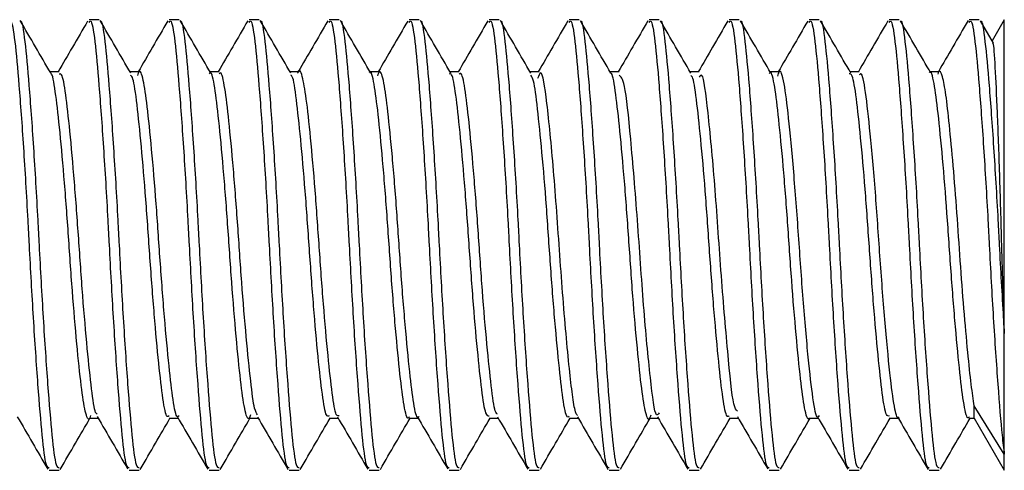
# Model space of a CAD drawing. Header units: inches. Extents: x 0.2 to 10.8, y 0.2 to 8.2.
# Tile 32 of 58: x 4.5727 to 4.6012, y 6.7511 to 6.7642. Entities that reach past the tile are written whole.
import ezdxf

# ---------------------------------------------------------------- set-up
doc = ezdxf.new("R2010")
doc.units = ezdxf.units.IN
doc.header["$MEASUREMENT"] = 0

msp = doc.modelspace()

# ---------------------------------------------------------------- linework, layer by layer
for p, q in [((4.574986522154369, 6.764170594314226), (4.574697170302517, 6.764170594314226)), ((4.577301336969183, 6.764170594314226), (4.577011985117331, 6.764170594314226)), ((4.579616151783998, 6.764170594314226), (4.579326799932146, 6.764170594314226)), ((4.581930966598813, 6.764170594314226), (4.581641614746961, 6.764170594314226)), ((4.584245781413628, 6.764170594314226), (4.583956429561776, 6.764170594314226)), ((4.586560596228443, 6.764170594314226), (4.586271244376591, 6.764170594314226)), ((4.588875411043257, 6.764170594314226), (4.588586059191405, 6.764170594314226)), ((4.591190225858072, 6.764170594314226), (4.59090087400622, 6.764170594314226)), ((4.593505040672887, 6.764170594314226), (4.593215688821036, 6.764170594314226)), ((4.595819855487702, 6.764170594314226), (4.59553050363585, 6.764170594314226)), ((4.598134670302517, 6.764170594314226), (4.597845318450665, 6.764170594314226)), ((4.600449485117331, 6.764170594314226), (4.60016013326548, 6.764170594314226)), ((4.60117458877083, 6.764170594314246), (4.600822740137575, 6.763561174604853)), ((4.601174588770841, 6.75510378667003), (4.601174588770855, 6.764170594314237)), ((4.600864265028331, 6.763489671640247), (4.600487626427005, 6.76413821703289)), ((4.573829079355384, 6.762667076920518), (4.573564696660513, 6.762667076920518)), ((4.576143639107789, 6.76266707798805), (4.575879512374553, 6.76266707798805)), ((4.578458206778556, 6.762667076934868), (4.578194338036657, 6.762667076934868)), ((4.580773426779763, 6.762667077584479), (4.580509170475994, 6.762667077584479)), ((4.583088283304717, 6.762667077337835), (4.582824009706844, 6.762667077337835)), ((4.585402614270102, 6.762667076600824), (4.585138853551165, 6.762667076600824)), ((4.587717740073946, 6.762667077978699), (4.58745369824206, 6.762667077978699)), ((4.590032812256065, 6.762667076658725), (4.589768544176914, 6.762667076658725)), ((4.592347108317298, 6.762667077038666), (4.592083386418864, 6.762667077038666)), ((4.594662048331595, 6.762667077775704), (4.594398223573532, 6.762667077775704)), ((4.596977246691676, 6.762667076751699), (4.596713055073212, 6.762667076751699)), ((4.599291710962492, 6.762667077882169), (4.599027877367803, 6.762667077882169)), ((4.601174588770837, 6.751611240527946), (4.601174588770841, 6.75510378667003)), ((4.600306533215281, 6.752653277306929), (4.600306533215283, 6.753008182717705)), ((4.601174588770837, 6.751611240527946), (4.600306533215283, 6.753008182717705)), ((4.574697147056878, 6.752653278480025), (4.574960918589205, 6.752653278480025)), ((4.577011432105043, 6.752653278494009), (4.577275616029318, 6.752653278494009)), ((4.579326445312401, 6.752653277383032), (4.579590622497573, 6.752653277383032)), ((4.581641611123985, 6.752653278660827), (4.58190524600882, 6.752653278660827)), ((4.583955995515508, 6.752653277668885), (4.584220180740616, 6.752653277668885)), ((4.586270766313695, 6.752653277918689), (4.5865348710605, 6.752653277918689)), ((4.588585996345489, 6.752653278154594), (4.588849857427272, 6.752653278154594)), ((4.590900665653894, 6.752653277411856), (4.591164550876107, 6.752653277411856)), ((4.59321513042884, 6.752653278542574), (4.593479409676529, 6.752653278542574)), ((4.595530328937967, 6.752653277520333), (4.595794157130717, 6.752653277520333)), ((4.597845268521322, 6.752653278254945), (4.598109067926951, 6.752653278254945)), ((4.600159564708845, 6.752653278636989), (4.600306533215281, 6.752653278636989)), ((4.600306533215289, 6.752653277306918), (4.60117458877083, 6.751149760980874)), ((4.601174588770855, 6.751149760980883), (4.601174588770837, 6.751611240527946)), ((4.573539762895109, 6.751149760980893), (4.573829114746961, 6.751149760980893)), ((4.575854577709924, 6.751149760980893), (4.576143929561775, 6.751149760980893)), ((4.578169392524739, 6.751149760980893), (4.578458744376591, 6.751149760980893)), ((4.580484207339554, 6.751149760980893), (4.580773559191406, 6.751149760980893)), ((4.582799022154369, 6.751149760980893), (4.58308837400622, 6.751149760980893)), ((4.585113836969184, 6.751149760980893), (4.585403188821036, 6.751149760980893)), ((4.587428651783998, 6.751149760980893), (4.58771800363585, 6.751149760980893)), ((4.589743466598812, 6.751149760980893), (4.590032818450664, 6.751149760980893)), ((4.592058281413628, 6.751149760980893), (4.592347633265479, 6.751149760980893)), ((4.594373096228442, 6.751149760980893), (4.594662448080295, 6.751149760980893)), ((4.596687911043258, 6.751149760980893), (4.596977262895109, 6.751149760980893)), ((4.599002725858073, 6.751149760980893), (4.599292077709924, 6.751149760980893))]:
    msp.add_line(p, q)
for points, knots in [([(4.572382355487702, 6.764089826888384), (4.572396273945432, 6.764112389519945), (4.5724534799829, 6.764205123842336), (4.572550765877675, 6.763611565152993), (4.572664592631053, 6.762363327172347), (4.572797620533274, 6.760534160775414), (4.57289769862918, 6.758868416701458), (4.572985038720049, 6.757190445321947), (4.573077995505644, 6.755502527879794), (4.573210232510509, 6.753555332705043), (4.573333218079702, 6.752079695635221), (4.57343636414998, 6.751233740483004), (4.573510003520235, 6.751231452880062), (4.573539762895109, 6.751230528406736)], [0, 0, 0, 0, 0.0345864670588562, 0.1421533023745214, 0.2496808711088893, 0.3571864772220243, 0.4647501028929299, 0.4999804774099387, 0.604498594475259, 0.7119959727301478, 0.8195647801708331, 0.9270819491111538, 1, 1, 1, 1]), ([(4.573585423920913, 6.76263144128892), (4.573438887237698, 6.762883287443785), (4.573145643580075, 6.763387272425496), (4.572852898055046, 6.763891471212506), (4.572706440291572, 6.764143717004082)], [0, 0, 0, 0, 0.4997096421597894, 1, 1, 1, 1]), ([(4.572706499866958, 6.764125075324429), (4.572708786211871, 6.76412768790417), (4.572754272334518, 6.764179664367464), (4.572840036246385, 6.763592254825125), (4.572953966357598, 6.762368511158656), (4.57308696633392, 6.760532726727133), (4.573187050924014, 6.758868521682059), (4.573274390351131, 6.757190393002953), (4.5733673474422, 6.755502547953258), (4.573499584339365, 6.753555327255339), (4.573622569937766, 6.752079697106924), (4.573725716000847, 6.751233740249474), (4.573799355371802, 6.75123145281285), (4.573829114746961, 6.751230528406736)], [0, 0, 0, 0, 0.005862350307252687, 0.1166296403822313, 0.2273564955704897, 0.3380607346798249, 0.4488247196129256, 0.4851033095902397, 0.5927311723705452, 0.7034269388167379, 0.8141962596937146, 0.9249124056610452, 1, 1, 1, 1]), ([(4.574654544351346, 6.764131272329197), (4.574508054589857, 6.763878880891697), (4.574224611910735, 6.763390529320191), (4.57394066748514, 6.762902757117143), (4.573803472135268, 6.762667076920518)], [0, 0, 0, 0, 0.5168232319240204, 1, 1, 1, 1]), ([(4.574697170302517, 6.764089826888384), (4.574711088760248, 6.764112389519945), (4.574768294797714, 6.764205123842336), (4.57486558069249, 6.763611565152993), (4.574979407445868, 6.762363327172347), (4.575112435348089, 6.760534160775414), (4.575212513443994, 6.758868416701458), (4.575299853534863, 6.757190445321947), (4.575392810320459, 6.755502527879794), (4.575525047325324, 6.753555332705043), (4.575648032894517, 6.752079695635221), (4.575751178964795, 6.751233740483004), (4.575824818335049, 6.751231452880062), (4.575854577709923, 6.751230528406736)], [0, 0, 0, 0, 0.03458646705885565, 0.1421533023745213, 0.2496808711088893, 0.3571864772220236, 0.46475010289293, 0.4999804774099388, 0.6044985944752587, 0.7119959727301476, 0.8195647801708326, 0.9270819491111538, 1, 1, 1, 1]), ([(4.575900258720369, 6.762631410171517), (4.575753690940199, 6.762883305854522), (4.575460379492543, 6.763387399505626), (4.575167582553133, 6.763891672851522), (4.575021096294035, 6.764143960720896)], [0, 0, 0, 0, 0.4997001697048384, 1, 1, 1, 1]), ([(4.575021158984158, 6.764124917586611), (4.575023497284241, 6.764127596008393), (4.575069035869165, 6.764179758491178), (4.575154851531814, 6.763592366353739), (4.575268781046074, 6.762368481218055), (4.575401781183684, 6.760532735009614), (4.575501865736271, 6.758868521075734), (4.575589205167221, 6.757190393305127), (4.575682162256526, 6.755502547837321), (4.575814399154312, 6.753555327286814), (4.575937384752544, 6.752079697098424), (4.576040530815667, 6.751233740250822), (4.576114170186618, 6.751231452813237), (4.576143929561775, 6.751230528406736)], [0, 0, 0, 0, 0.005994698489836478, 0.1167472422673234, 0.2274593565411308, 0.3381488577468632, 0.4488980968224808, 0.4851718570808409, 0.5927853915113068, 0.7034664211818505, 0.8142209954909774, 0.9249224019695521, 1, 1, 1, 1]), ([(4.576971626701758, 6.764135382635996), (4.576824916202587, 6.763882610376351), (4.576540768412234, 6.763393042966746), (4.57625598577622, 6.762903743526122), (4.576118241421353, 6.76266707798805)], [0, 0, 0, 0, 0.5163175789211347, 1, 1, 1, 1]), ([(4.577011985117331, 6.764089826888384), (4.577025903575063, 6.764112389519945), (4.57708310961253, 6.764205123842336), (4.577180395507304, 6.763611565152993), (4.577294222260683, 6.762363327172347), (4.577427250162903, 6.760534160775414), (4.577527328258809, 6.758868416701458), (4.577614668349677, 6.757190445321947), (4.577707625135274, 6.755502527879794), (4.577839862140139, 6.753555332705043), (4.577962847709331, 6.752079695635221), (4.57806599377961, 6.751233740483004), (4.578139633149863, 6.751231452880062), (4.578169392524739, 6.751230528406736)], [0, 0, 0, 0, 0.03458646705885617, 0.1421533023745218, 0.2496808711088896, 0.3571864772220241, 0.4647501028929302, 0.499980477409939, 0.6044985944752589, 0.711995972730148, 0.8195647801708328, 0.927081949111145, 1, 1, 1, 1]), ([(4.578215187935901, 6.762631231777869), (4.578068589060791, 6.762883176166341), (4.577775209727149, 6.763387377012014), (4.577482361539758, 6.763891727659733), (4.577335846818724, 6.764144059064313)], [0, 0, 0, 0, 0.4996905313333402, 1, 1, 1, 1]), ([(4.577335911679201, 6.764124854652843), (4.577338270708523, 6.764127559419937), (4.577383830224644, 6.764179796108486), (4.577469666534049, 6.763592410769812), (4.577583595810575, 6.762368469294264), (4.577716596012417, 6.760532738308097), (4.577816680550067, 6.758868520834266), (4.577904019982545, 6.757190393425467), (4.577996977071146, 6.75550254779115), (4.578129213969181, 6.75355532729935), (4.578252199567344, 6.75207969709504), (4.578355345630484, 6.751233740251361), (4.578428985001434, 6.751231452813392), (4.578458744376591, 6.751230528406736)], [0, 0, 0, 0, 0.0060474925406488, 0.116794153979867, 0.2275003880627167, 0.338184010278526, 0.4489273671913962, 0.4851992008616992, 0.592807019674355, 0.7034821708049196, 0.8142308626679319, 0.9249263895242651, 1, 1, 1, 1]), ([(4.579291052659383, 6.764143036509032), (4.579144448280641, 6.763890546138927), (4.57885875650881, 6.763398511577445), (4.57857249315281, 6.762906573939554), (4.578433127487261, 6.762667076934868)], [0, 0, 0, 0, 0.5131557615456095, 1, 1, 1, 1]), ([(4.579326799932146, 6.764089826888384), (4.579340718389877, 6.764112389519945), (4.579397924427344, 6.764205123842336), (4.579495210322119, 6.763611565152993), (4.579609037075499, 6.762363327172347), (4.579742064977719, 6.760534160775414), (4.579842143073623, 6.758868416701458), (4.579929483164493, 6.757190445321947), (4.580022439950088, 6.755502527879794), (4.580154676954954, 6.753555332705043), (4.580277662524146, 6.752079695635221), (4.580380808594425, 6.751233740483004), (4.580454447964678, 6.751231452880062), (4.580484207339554, 6.751230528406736)], [0, 0, 0, 0, 0.03458646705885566, 0.1421533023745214, 0.2496808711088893, 0.3571864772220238, 0.46475010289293, 0.4999804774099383, 0.6044985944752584, 0.7119959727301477, 0.8195647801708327, 0.9270819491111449, 1, 1, 1, 1]), ([(4.58053020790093, 6.762630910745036), (4.580383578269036, 6.762882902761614), (4.580090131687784, 6.763387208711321), (4.579797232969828, 6.763891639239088), (4.57965069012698, 6.764144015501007)], [0, 0, 0, 0, 0.4996808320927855, 1, 1, 1, 1]), ([(4.579650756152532, 6.764124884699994), (4.579653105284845, 6.764127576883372), (4.57969865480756, 6.764179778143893), (4.579784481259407, 6.763592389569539), (4.579898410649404, 6.762368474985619), (4.58003141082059, 6.760532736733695), (4.580131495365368, 6.758868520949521), (4.580218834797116, 6.757190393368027), (4.580311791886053, 6.755502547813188), (4.58044402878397, 6.753555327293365), (4.580567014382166, 6.752079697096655), (4.580670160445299, 6.751233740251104), (4.580743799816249, 6.751231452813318), (4.580773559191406, 6.751230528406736)], [0, 0, 0, 0, 0.006022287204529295, 0.1167717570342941, 0.2274807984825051, 0.338167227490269, 0.4489133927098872, 0.4851861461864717, 0.5927966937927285, 0.7034746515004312, 0.8142261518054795, 0.9249244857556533, 0.9999999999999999, 0.9999999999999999, 0.9999999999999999, 0.9999999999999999]), ([(4.581604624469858, 6.764141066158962), (4.581458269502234, 6.76388896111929), (4.581172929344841, 6.763397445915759), (4.580887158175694, 6.762906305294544), (4.580747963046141, 6.762667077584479)], [0, 0, 0, 0, 0.512914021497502, 1, 1, 1, 1]), ([(4.581641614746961, 6.764089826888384), (4.581655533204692, 6.764112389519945), (4.581712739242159, 6.764205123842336), (4.581810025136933, 6.763611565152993), (4.581923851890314, 6.762363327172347), (4.582056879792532, 6.760534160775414), (4.58215695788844, 6.758868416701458), (4.582244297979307, 6.757190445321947), (4.582337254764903, 6.755502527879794), (4.582469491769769, 6.753555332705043), (4.582592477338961, 6.752079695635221), (4.582695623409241, 6.751233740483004), (4.582769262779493, 6.751231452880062), (4.582799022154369, 6.751230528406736)], [0, 0, 0, 0, 0.03458646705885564, 0.1421533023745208, 0.249680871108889, 0.3571864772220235, 0.4647501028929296, 0.4999804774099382, 0.6044985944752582, 0.7119959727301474, 0.8195647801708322, 0.9270819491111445, 1, 1, 1, 1]), ([(4.582845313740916, 6.762630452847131), (4.582698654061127, 6.762882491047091), (4.582405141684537, 6.763386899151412), (4.582112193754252, 6.763891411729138), (4.581965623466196, 6.764143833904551)], [0, 0, 0, 0, 0.4996711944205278, 1, 1, 1, 1]), ([(4.581965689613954, 6.764125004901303), (4.581967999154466, 6.764127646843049), (4.582013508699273, 6.764179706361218), (4.582099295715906, 6.76359230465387), (4.582213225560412, 6.762368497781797), (4.582346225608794, 6.760532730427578), (4.582446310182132, 6.758868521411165), (4.58253364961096, 6.757190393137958), (4.582626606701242, 6.755502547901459), (4.582758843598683, 6.753555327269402), (4.582881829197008, 6.752079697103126), (4.582984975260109, 6.751233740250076), (4.583058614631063, 6.751231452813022), (4.58308837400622, 6.751230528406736)], [0, 0, 0, 0, 0.00592144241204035, 0.1166821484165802, 0.2274024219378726, 0.3381000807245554, 0.4488574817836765, 0.4851339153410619, 0.5927553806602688, 0.7034445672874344, 0.8142073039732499, 0.924916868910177, 1, 1, 1, 1]), ([(4.583914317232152, 6.76413222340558), (4.58376789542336, 6.763879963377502), (4.583484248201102, 6.763391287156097), (4.583200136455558, 6.762903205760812), (4.583062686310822, 6.762667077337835)], [0, 0, 0, 0, 0.5162109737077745, 1, 1, 1, 1]), ([(4.583956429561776, 6.764089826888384), (4.583970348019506, 6.764112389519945), (4.584027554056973, 6.764205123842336), (4.584124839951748, 6.763611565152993), (4.584238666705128, 6.762363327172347), (4.584371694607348, 6.760534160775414), (4.584471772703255, 6.758868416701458), (4.584559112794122, 6.757190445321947), (4.58465206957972, 6.755502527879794), (4.584784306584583, 6.753555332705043), (4.584907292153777, 6.752079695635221), (4.585010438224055, 6.751233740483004), (4.585084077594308, 6.751231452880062), (4.585113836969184, 6.751230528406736)], [0, 0, 0, 0, 0.03458646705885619, 0.1421533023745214, 0.2496808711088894, 0.3571864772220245, 0.4647501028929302, 0.499980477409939, 0.604498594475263, 0.711995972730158, 0.8195647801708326, 0.9270819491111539, 1, 1, 1, 1]), ([(4.585160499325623, 6.762629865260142), (4.585013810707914, 6.76288194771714), (4.584720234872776, 6.763386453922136), (4.584427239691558, 6.76389105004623), (4.58428064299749, 6.764143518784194)], [0, 0, 0, 0, 0.499661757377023, 1, 1, 1, 1]), ([(4.584280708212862, 6.76412521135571), (4.58428294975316, 6.764127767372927), (4.584328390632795, 6.764179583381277), (4.584414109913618, 6.763592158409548), (4.584528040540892, 6.762368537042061), (4.584661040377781, 6.760532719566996), (4.584761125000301, 6.758868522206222), (4.584848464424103, 6.757190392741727), (4.584941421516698, 6.755502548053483), (4.585073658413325, 6.753555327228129), (4.58519664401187, 6.752079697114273), (4.585299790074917, 6.751233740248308), (4.585373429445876, 6.751231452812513), (4.585403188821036, 6.751230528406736)], [0, 0, 0, 0, 0.005748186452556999, 0.1165281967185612, 0.2272677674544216, 0.3379847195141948, 0.4487614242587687, 0.4850441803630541, 0.5926844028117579, 0.7033928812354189, 0.8141749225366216, 0.9249037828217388, 1, 1, 1, 1]), ([(4.586229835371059, 6.764133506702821), (4.586083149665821, 6.763880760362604), (4.585799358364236, 6.763391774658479), (4.585514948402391, 6.762903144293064), (4.585377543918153, 6.762667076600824)], [0, 0, 0, 0, 0.5168787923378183, 1, 1, 1, 1]), ([(4.586271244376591, 6.764089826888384), (4.586285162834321, 6.764112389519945), (4.586342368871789, 6.764205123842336), (4.586439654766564, 6.763611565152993), (4.586553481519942, 6.762363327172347), (4.586686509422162, 6.760534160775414), (4.586786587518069, 6.758868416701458), (4.586873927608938, 6.757190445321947), (4.586966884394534, 6.755502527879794), (4.587099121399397, 6.753555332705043), (4.587222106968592, 6.752079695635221), (4.58732525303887, 6.751233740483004), (4.587398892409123, 6.751231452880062), (4.587428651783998, 6.751230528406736)], [0, 0, 0, 0, 0.03458646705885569, 0.142153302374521, 0.2496808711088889, 0.3571864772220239, 0.4647501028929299, 0.4999804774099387, 0.6044985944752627, 0.7119959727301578, 0.8195647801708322, 0.9270819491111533, 0.9999999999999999, 0.9999999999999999, 0.9999999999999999, 0.9999999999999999]), ([(4.587475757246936, 6.762629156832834), (4.587329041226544, 6.762881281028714), (4.587035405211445, 6.763385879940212), (4.586742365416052, 6.76389056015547), (4.58659574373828, 6.764143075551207)], [0, 0, 0, 0, 0.4996526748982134, 1, 1, 1, 1]), ([(4.586595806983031, 6.764125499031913), (4.586597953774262, 6.76412793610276), (4.586643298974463, 6.764179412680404), (4.586728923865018, 6.763591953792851), (4.586842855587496, 6.762368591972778), (4.586975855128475, 6.76053270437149), (4.58707593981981, 6.75886852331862), (4.587163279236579, 6.757190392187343), (4.587256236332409, 6.755502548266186), (4.587388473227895, 6.753555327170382), (4.58751145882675, 6.752079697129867), (4.587614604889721, 6.751233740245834), (4.587688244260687, 6.751231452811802), (4.58771800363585, 6.751230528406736)], [0, 0, 0, 0, 0.005506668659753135, 0.1163135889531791, 0.2270800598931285, 0.3378239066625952, 0.4486275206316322, 0.4849190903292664, 0.5925854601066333, 0.7033208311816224, 0.8141297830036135, 0.9248855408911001, 1, 1, 1, 1]), ([(4.588549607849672, 6.764141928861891), (4.588402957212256, 6.763889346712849), (4.588117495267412, 6.76339768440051), (4.587831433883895, 6.762906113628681), (4.587692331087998, 6.762667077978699)], [0, 0, 0, 0, 0.5137309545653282, 1, 1, 1, 1]), ([(4.588586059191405, 6.764089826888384), (4.588599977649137, 6.764112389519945), (4.588657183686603, 6.764205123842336), (4.58875446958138, 6.763611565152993), (4.588868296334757, 6.762363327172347), (4.589001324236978, 6.760534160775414), (4.589101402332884, 6.758868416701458), (4.589188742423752, 6.757190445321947), (4.589281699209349, 6.755502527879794), (4.589413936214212, 6.753555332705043), (4.589536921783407, 6.752079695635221), (4.589640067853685, 6.751233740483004), (4.589713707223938, 6.751231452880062), (4.589743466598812, 6.751230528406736)], [0, 0, 0, 0, 0.03458646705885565, 0.1421533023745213, 0.2496808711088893, 0.3571864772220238, 0.46475010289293, 0.4999804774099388, 0.6044985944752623, 0.7119959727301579, 0.8195647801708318, 0.9270819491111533, 1, 1, 1, 1]), ([(4.589791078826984, 6.76262833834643), (4.589644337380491, 6.762880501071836), (4.589350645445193, 6.76338518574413), (4.58905756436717, 6.763889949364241), (4.588910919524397, 6.764142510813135)], [0, 0, 0, 0, 0.4996441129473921, 1, 1, 1, 1]), ([(4.588910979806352, 6.764125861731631), (4.588913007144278, 6.764128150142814), (4.588958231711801, 6.764179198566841), (4.589043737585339, 6.763591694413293), (4.589157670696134, 6.762368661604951), (4.58929066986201, 6.760532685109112), (4.589390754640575, 6.758868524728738), (4.589478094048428, 6.757190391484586), (4.589571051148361, 6.755502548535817), (4.589703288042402, 6.753555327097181), (4.589826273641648, 6.752079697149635), (4.589929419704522, 6.751233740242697), (4.590003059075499, 6.751231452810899), (4.590032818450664, 6.751230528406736)], [0, 0, 0, 0, 0.005201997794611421, 0.1160428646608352, 0.2268432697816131, 0.3376210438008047, 0.4484586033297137, 0.4847612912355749, 0.5924606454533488, 0.7032299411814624, 0.8140728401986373, 0.9248625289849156, 1, 1, 1, 1]), ([(4.590864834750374, 6.764142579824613), (4.59071842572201, 6.763890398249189), (4.59043279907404, 6.763398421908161), (4.590146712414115, 6.762906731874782), (4.590007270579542, 6.762667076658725)], [0, 0, 0, 0, 0.5125888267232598, 1, 1, 1, 1]), ([(4.59090087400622, 6.764089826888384), (4.590914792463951, 6.764112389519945), (4.590971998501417, 6.764205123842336), (4.591069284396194, 6.763611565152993), (4.591183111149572, 6.762363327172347), (4.591316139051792, 6.760534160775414), (4.591416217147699, 6.758868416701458), (4.591503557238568, 6.757190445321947), (4.591596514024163, 6.755502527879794), (4.591728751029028, 6.753555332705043), (4.591851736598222, 6.752079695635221), (4.591954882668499, 6.751233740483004), (4.592028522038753, 6.751231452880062), (4.592058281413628, 6.751230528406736)], [0, 0, 0, 0, 0.03458646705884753, 0.142153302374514, 0.2496808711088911, 0.3571864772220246, 0.4647501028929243, 0.4999804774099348, 0.6044985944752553, 0.7119959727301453, 0.8195647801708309, 0.9270819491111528, 1, 1, 1, 1]), ([(4.59210645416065, 6.762627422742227), (4.591959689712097, 6.762879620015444), (4.591665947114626, 6.76338438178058), (4.591372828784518, 6.763889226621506), (4.591226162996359, 6.764141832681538)], [0, 0, 0, 0, 0.4996362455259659, 1, 1, 1, 1]), ([(4.591226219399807, 6.764126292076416), (4.591228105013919, 6.764128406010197), (4.591273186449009, 6.764178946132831), (4.591358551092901, 6.763591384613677), (4.591472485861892, 6.762368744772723), (4.591605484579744, 6.760532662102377), (4.591705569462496, 6.758868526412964), (4.591792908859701, 6.757190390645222), (4.591885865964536, 6.75550254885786), (4.592018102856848, 6.75355532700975), (4.592141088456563, 6.752079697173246), (4.592244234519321, 6.75123374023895), (4.592317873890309, 6.751231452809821), (4.592347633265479, 6.751230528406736)], [0, 0, 0, 0, 0.004840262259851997, 0.1157214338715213, 0.2265621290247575, 0.3373801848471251, 0.4482580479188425, 0.4845739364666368, 0.5923124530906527, 0.7031220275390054, 0.8140052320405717, 0.924835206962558, 1, 1, 1, 1]), ([(4.59317427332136, 6.764133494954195), (4.593027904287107, 6.763881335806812), (4.592744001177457, 6.763392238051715), (4.592459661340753, 6.762903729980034), (4.59232191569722, 6.762667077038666)], [0, 0, 0, 0, 0.5155598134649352, 1, 1, 1, 1]), ([(4.593215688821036, 6.764089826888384), (4.593229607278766, 6.764112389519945), (4.593286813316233, 6.764205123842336), (4.593384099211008, 6.763611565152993), (4.593497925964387, 6.762363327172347), (4.593630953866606, 6.760534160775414), (4.593731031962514, 6.758868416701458), (4.593818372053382, 6.757190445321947), (4.593911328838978, 6.755502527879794), (4.594043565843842, 6.753555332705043), (4.594166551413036, 6.752079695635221), (4.594269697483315, 6.751233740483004), (4.594343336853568, 6.751231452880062), (4.594373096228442, 6.751230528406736)], [0, 0, 0, 0, 0.03458646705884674, 0.1421533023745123, 0.2496808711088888, 0.3571864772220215, 0.46475010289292, 0.4999804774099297, 0.60449859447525, 0.711995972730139, 0.8195647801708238, 0.927081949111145, 0.9999999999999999, 0.9999999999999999, 0.9999999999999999, 0.9999999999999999]), ([(4.594421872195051, 6.762626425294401), (4.594275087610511, 6.762878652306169), (4.593981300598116, 6.763383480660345), (4.593688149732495, 6.763888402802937), (4.59354146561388, 6.764141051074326)], [0, 0, 0, 0, 0.4996292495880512, 0.9999999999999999, 0.9999999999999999, 0.9999999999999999, 0.9999999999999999]), ([(4.593541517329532, 6.764126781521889), (4.593543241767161, 6.764128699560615), (4.593588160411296, 6.76417866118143), (4.593673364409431, 6.763591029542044), (4.593787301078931, 6.762368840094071), (4.593920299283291, 6.760532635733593), (4.594020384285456, 6.758868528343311), (4.594107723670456, 6.757190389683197), (4.594200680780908, 6.755502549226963), (4.594332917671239, 6.753555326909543), (4.594455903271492, 6.752079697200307), (4.594559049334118, 6.751233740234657), (4.594632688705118, 6.751231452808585), (4.594662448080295, 6.751230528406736)], [0, 0, 0, 0, 0.004428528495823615, 0.1153555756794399, 0.2262421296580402, 0.3371060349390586, 0.4480297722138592, 0.4843606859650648, 0.5921437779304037, 0.7029991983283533, 0.8139282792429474, 0.924804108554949, 0.9999999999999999, 0.9999999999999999, 0.9999999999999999, 0.9999999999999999]), ([(4.595488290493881, 6.764132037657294), (4.59534164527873, 6.76387935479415), (4.595058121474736, 6.763390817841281), (4.59477400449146, 6.762902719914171), (4.594636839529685, 6.762667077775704)], [0, 0, 0, 0, 0.5172236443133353, 1, 1, 1, 1]), ([(4.59553050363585, 6.764089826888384), (4.595544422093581, 6.764112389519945), (4.595601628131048, 6.764205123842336), (4.595698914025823, 6.763611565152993), (4.595812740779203, 6.762363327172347), (4.595945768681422, 6.760534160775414), (4.596045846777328, 6.758868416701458), (4.596133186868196, 6.757190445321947), (4.596226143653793, 6.755502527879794), (4.596358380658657, 6.753555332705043), (4.596481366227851, 6.752079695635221), (4.596584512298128, 6.751233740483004), (4.596658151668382, 6.751231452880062), (4.596687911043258, 6.751230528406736)], [0, 0, 0, 0, 0.03458646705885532, 0.1421533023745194, 0.2496808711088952, 0.3571864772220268, 0.4647501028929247, 0.4999804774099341, 0.6044985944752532, 0.7119959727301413, 0.8195647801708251, 0.9270819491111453, 1, 1, 1, 1]), ([(4.59673732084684, 6.762625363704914), (4.59659051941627, 6.762877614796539), (4.596296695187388, 6.763382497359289), (4.596003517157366, 6.763887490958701), (4.595856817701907, 6.764140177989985)], [0, 0, 0, 0, 0.4996232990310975, 1, 1, 1, 1]), ([(4.59585686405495, 6.764127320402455), (4.595858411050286, 6.764129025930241), (4.595903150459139, 6.764178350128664), (4.595988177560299, 6.763590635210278), (4.596102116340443, 6.762368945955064), (4.596235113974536, 6.760532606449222), (4.596335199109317, 6.758868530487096), (4.596422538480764, 6.757190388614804), (4.596515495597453, 6.755502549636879), (4.596647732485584, 6.753555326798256), (4.596770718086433, 6.752079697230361), (4.596873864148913, 6.751233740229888), (4.596947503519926, 6.751231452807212), (4.596977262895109, 6.751230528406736)], [0, 0, 0, 0, 0.003974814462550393, 0.114952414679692, 0.2258895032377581, 0.3368039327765, 0.4477782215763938, 0.4841256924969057, 0.5919579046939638, 0.7028638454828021, 0.8138434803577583, 0.9247698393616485, 1, 1, 1, 1]), ([(4.597807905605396, 6.764140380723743), (4.597661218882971, 6.763887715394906), (4.597376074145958, 6.76339655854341), (4.597090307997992, 6.762905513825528), (4.596951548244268, 6.762667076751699)], [0, 0, 0, 0, 0.5144290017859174, 1, 1, 1, 1]), ([(4.597845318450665, 6.764089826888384), (4.597859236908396, 6.764112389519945), (4.597916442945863, 6.764205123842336), (4.598013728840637, 6.763611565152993), (4.598127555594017, 6.762363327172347), (4.598260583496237, 6.760534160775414), (4.598360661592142, 6.758868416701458), (4.598448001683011, 6.757190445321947), (4.598540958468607, 6.755502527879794), (4.598673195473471, 6.753555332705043), (4.598796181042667, 6.752079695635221), (4.598899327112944, 6.751233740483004), (4.598972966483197, 6.751231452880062), (4.599002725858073, 6.751230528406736)], [0, 0, 0, 0, 0.03458646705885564, 0.1421533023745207, 0.2496808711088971, 0.3571864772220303, 0.4647501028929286, 0.4999804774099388, 0.6044985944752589, 0.7119959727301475, 0.8195647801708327, 0.9270819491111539, 1, 1, 1, 1]), ([(4.599052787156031, 6.762624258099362), (4.598905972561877, 6.762876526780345), (4.598612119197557, 6.763381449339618), (4.598318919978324, 6.763886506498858), (4.598172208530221, 6.764139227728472)], [0, 0, 0, 0, 0.4996185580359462, 0.9999999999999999, 0.9999999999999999, 0.9999999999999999, 0.9999999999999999]), ([(4.598172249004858, 6.764127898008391), (4.598173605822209, 6.764129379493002), (4.598218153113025, 6.764178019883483), (4.59830299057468, 6.763590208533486), (4.598416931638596, 6.762369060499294), (4.598549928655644, 6.760532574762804), (4.598650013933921, 6.758868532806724), (4.598737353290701, 6.757190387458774), (4.598830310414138, 6.755502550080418), (4.598962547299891, 6.753555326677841), (4.599085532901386, 6.752079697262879), (4.599188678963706, 6.751233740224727), (4.599262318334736, 6.751231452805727), (4.599292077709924, 6.751230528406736)], [0, 0, 0, 0, 0.00348803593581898, 0.1145198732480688, 0.2255111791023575, 0.3364798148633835, 0.447508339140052, 0.4838735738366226, 0.5917584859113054, 0.7027186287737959, 0.8137525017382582, 0.9247330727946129, 1, 1, 1, 1]), ([(4.600124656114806, 6.764143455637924), (4.599978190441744, 6.763891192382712), (4.599692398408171, 6.763398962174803), (4.599406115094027, 6.762906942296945), (4.599266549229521, 6.762667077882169)], [0, 0, 0, 0, 0.5124903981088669, 1, 1, 1, 1]), ([(4.60016013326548, 6.764089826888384), (4.600174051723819, 6.764112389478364), (4.600231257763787, 6.764205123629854), (4.600328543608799, 6.763611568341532), (4.600442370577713, 6.762363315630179), (4.60057539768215, 6.760534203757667), (4.600675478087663, 6.758868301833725), (4.600762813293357, 6.75719066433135), (4.600855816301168, 6.755499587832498), (4.600987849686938, 6.753566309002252), (4.601093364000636, 6.752263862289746), (4.601153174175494, 6.751783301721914), (4.601174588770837, 6.751611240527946)], [0, 0, 0, 0, 0.03932247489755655, 0.1616186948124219, 0.2838702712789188, 0.4060968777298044, 0.5283894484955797, 0.5684440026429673, 0.6872740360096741, 0.8094912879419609, 0.9317897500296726, 1, 1, 1, 1]), ([(4.600487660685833, 6.764128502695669), (4.600488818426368, 6.764129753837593), (4.600533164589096, 6.764177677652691), (4.600617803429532, 6.7635897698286), (4.60073174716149, 6.762369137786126), (4.600864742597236, 6.760532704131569), (4.600964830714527, 6.758868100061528), (4.601052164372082, 6.757191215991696), (4.601113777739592, 6.756065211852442), (4.601165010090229, 6.755255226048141), (4.601174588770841, 6.75510378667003)], [0, 0, 0, 0, 0.004831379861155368, 0.1850614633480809, 0.3652257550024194, 0.545353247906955, 0.7255779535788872, 0.7846070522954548, 0.9597289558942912, 1, 1, 1, 1]), ([(4.601101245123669, 6.757660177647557), (4.601081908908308, 6.758354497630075), (4.601043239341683, 6.759743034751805), (4.600976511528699, 6.761562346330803), (4.600914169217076, 6.762862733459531), (4.600869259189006, 6.763521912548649), (4.600839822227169, 6.763480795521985), (4.60083334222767, 6.763471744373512)], [0, 0, 0, 0, 0.2334930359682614, 0.466951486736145, 0.700308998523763, 0.9340286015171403, 0.9999999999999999, 0.9999999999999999, 0.9999999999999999, 0.9999999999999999]), ([(4.581930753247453, 6.752723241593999), (4.581903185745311, 6.752717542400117), (4.581832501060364, 6.752702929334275), (4.581730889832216, 6.753316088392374), (4.581610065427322, 6.754416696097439), (4.58147565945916, 6.755913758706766), (4.581355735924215, 6.757597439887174), (4.581237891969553, 6.759290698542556), (4.581103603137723, 6.760799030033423), (4.580980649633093, 6.761964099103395), (4.580866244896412, 6.762584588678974), (4.580773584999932, 6.762792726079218), (4.580730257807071, 6.762631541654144), (4.580729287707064, 6.762627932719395)], [0, 0, 0, 0, 0.06527639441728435, 0.1673724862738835, 0.2702518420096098, 0.3760757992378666, 0.4787765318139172, 0.5810405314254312, 0.6868410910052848, 0.7901293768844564, 0.8918679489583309, 0.9975789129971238, 1, 1, 1, 1]), ([(4.574739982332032, 6.75272828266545), (4.574732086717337, 6.752702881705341), (4.574682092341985, 6.752542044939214), (4.574583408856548, 6.752798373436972), (4.574471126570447, 6.753517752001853), (4.574343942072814, 6.754755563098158), (4.574210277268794, 6.756308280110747), (4.57409594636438, 6.758020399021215), (4.573971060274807, 6.759685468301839), (4.573836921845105, 6.761136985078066), (4.573720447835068, 6.762135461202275), (4.573635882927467, 6.762631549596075), (4.573588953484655, 6.762611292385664), (4.573585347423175, 6.76260973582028)], [0, 0, 0, 0, 0.02023217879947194, 0.1281084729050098, 0.236021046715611, 0.3438390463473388, 0.4517009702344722, 0.5596197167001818, 0.6674388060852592, 0.7752846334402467, 0.8832074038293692, 0.9910256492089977, 1, 1, 1, 1]), ([(4.574933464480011, 6.75276892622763), (4.574917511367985, 6.752779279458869), (4.574858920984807, 6.75281730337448), (4.574771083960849, 6.753459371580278), (4.574646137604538, 6.754611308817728), (4.574512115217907, 6.756151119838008), (4.574396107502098, 6.757846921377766), (4.574274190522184, 6.759523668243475), (4.574139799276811, 6.760999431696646), (4.574021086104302, 6.762065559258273), (4.573920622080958, 6.762637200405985), (4.573853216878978, 6.762605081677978), (4.573828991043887, 6.762593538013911)], [0, 0, 0, 0, 0.04116305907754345, 0.1511779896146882, 0.2636037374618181, 0.378280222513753, 0.4887658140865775, 0.6005978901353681, 0.7153504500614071, 0.8264468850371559, 0.9376239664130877, 1, 1, 1, 1]), ([(4.577011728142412, 6.752723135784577), (4.57699308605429, 6.752706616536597), (4.576930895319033, 6.752651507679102), (4.576831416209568, 6.753161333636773), (4.576715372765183, 6.754177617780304), (4.576581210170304, 6.755620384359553), (4.576456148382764, 6.757286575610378), (4.576341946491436, 6.758996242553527), (4.576208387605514, 6.760560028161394), (4.576080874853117, 6.761767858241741), (4.575987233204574, 6.762479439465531), (4.575920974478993, 6.762541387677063), (4.575898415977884, 6.762562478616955)], [0, 0, 0, 0, 0.04788361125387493, 0.1597416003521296, 0.2715075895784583, 0.3832524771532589, 0.4951072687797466, 0.6068910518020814, 0.7186380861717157, 0.8304876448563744, 0.9422876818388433, 1, 1, 1, 1]), ([(4.5773005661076, 6.752723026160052), (4.577283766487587, 6.752705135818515), (4.577223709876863, 6.752641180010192), (4.577126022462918, 6.753127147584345), (4.577011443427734, 6.754112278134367), (4.576877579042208, 6.755537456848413), (4.57675167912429, 6.757192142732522), (4.576638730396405, 6.758900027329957), (4.576505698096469, 6.760469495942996), (4.576377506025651, 6.761727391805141), (4.576266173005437, 6.762489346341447), (4.576163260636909, 6.762774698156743), (4.576107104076, 6.76260289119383), (4.576093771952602, 6.762562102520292)], [0, 0, 0, 0, 0.03997332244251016, 0.1428997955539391, 0.2439939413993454, 0.349130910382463, 0.4525680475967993, 0.5533067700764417, 0.6582698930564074, 0.7621584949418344, 0.8626725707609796, 0.967397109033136, 1, 1, 1, 1]), ([(4.579370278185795, 6.752750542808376), (4.579355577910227, 6.752710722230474), (4.579298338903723, 6.752555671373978), (4.579194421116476, 6.752872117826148), (4.579083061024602, 6.753679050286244), (4.578953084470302, 6.75497438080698), (4.578820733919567, 6.756563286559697), (4.578708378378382, 6.758281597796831), (4.578580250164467, 6.759924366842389), (4.578446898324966, 6.761322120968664), (4.578333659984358, 6.762263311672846), (4.578237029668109, 6.762702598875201), (4.578181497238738, 6.762625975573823), (4.578169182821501, 6.76260898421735)], [0, 0, 0, 0, 0.03589212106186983, 0.1397544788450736, 0.2436198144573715, 0.347405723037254, 0.4512569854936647, 0.5551314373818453, 0.6589184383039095, 0.762756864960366, 0.8666384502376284, 0.9704268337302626, 1, 1, 1, 1]), ([(4.579572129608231, 6.752751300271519), (4.579542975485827, 6.752793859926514), (4.579471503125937, 6.752898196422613), (4.579373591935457, 6.753690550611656), (4.579243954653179, 6.75495093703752), (4.579111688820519, 6.75654378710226), (4.578999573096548, 6.758252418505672), (4.57887213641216, 6.759896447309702), (4.578738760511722, 6.761297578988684), (4.578625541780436, 6.76224556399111), (4.578529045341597, 6.762697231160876), (4.578471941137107, 6.762621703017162), (4.578458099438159, 6.762603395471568)], [0, 0, 0, 0, 0.07479254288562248, 0.1833565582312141, 0.2959590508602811, 0.4092432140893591, 0.5179497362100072, 0.6301104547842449, 0.7436320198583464, 0.8526230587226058, 0.9642767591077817, 1, 1, 1, 1]), ([(4.581641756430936, 6.752722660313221), (4.581616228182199, 6.752714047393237), (4.581546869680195, 6.752690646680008), (4.581445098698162, 6.753284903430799), (4.581324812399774, 6.754376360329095), (4.581190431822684, 6.755863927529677), (4.581069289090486, 6.757549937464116), (4.580951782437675, 6.759247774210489), (4.580817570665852, 6.760774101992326), (4.580693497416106, 6.761911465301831), (4.580603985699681, 6.762536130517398), (4.580544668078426, 6.762560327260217), (4.580529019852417, 6.762566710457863)], [0, 0, 0, 0, 0.06518076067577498, 0.1770916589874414, 0.288888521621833, 0.4006829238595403, 0.512593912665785, 0.6244008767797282, 0.7361945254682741, 0.8481035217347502, 0.9599291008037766, 1, 1, 1, 1]), ([(4.583956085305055, 6.752690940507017), (4.583949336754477, 6.752678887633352), (4.583899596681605, 6.752590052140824), (4.583806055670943, 6.752975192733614), (4.583694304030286, 6.753846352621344), (4.583562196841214, 6.755201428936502), (4.583431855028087, 6.756820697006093), (4.583320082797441, 6.758541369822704), (4.583189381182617, 6.760155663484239), (4.583057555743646, 6.761502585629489), (4.582945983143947, 6.762359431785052), (4.582853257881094, 6.76273514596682), (4.582804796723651, 6.762645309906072), (4.582799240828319, 6.762635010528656)], [0, 0, 0, 0, 0.01690987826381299, 0.1246339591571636, 0.2323277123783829, 0.339958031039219, 0.447673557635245, 0.5553798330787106, 0.6630099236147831, 0.7707150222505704, 0.8784319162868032, 0.9860626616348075, 1, 1, 1, 1]), ([(4.584244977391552, 6.7527062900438), (4.584234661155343, 6.752690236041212), (4.584181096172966, 6.752606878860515), (4.58408652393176, 6.753026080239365), (4.583974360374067, 6.753935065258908), (4.583841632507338, 6.755311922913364), (4.58371280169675, 6.756943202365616), (4.583601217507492, 6.758655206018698), (4.583469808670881, 6.760256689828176), (4.583339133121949, 6.761569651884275), (4.583228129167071, 6.762411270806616), (4.583120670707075, 6.76276145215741), (4.583057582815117, 6.762601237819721), (4.583037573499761, 6.762550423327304)], [0, 0, 0, 0, 0.02470598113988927, 0.1282808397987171, 0.2288573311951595, 0.3336739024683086, 0.4376751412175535, 0.5380811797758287, 0.6426328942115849, 0.7469991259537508, 0.8473663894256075, 0.9515898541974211, 1, 1, 1, 1]), ([(4.586271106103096, 6.75270919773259), (4.586238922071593, 6.752716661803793), (4.586162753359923, 6.752734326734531), (4.586058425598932, 6.753421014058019), (4.585934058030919, 6.754583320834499), (4.585799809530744, 6.756112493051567), (4.585682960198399, 6.757813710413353), (4.585561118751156, 6.75949643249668), (4.585426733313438, 6.76097717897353), (4.585307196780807, 6.76205648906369), (4.585205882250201, 6.76263582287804), (4.585137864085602, 6.762606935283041), (4.585113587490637, 6.762596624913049)], [0, 0, 0, 0, 0.07883321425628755, 0.186571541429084, 0.2942092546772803, 0.4018694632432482, 0.5096112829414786, 0.6172473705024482, 0.7248894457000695, 0.8326325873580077, 0.940264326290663, 1, 1, 1, 1]), ([(4.586511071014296, 6.752768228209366), (4.586489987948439, 6.752788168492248), (4.586426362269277, 6.75284834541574), (4.586334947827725, 6.753544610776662), (4.586208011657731, 6.754739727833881), (4.586074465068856, 6.756300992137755), (4.585960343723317, 6.758002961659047), (4.585836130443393, 6.759668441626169), (4.585701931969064, 6.761116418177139), (4.585585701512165, 6.762138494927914), (4.585486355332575, 6.762661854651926), (4.585422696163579, 6.762610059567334), (4.585402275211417, 6.762593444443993)], [0, 0, 0, 0, 0.05417064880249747, 0.1634792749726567, 0.2759556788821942, 0.3900788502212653, 0.4997317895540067, 0.6116723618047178, 0.7259342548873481, 0.8360726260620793, 0.9474144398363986, 1, 1, 1, 1]), ([(4.588586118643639, 6.752714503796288), (4.588572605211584, 6.752696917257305), (4.588515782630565, 6.752622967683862), (4.588418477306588, 6.753073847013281), (4.588304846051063, 6.754028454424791), (4.588171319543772, 6.755433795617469), (4.588043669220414, 6.757081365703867), (4.587931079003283, 6.758796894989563), (4.587798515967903, 6.760387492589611), (4.587668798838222, 6.761646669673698), (4.587571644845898, 6.762430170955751), (4.587500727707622, 6.762528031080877), (4.587473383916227, 6.76256576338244)], [0, 0, 0, 0, 0.03491779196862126, 0.1468256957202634, 0.2586677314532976, 0.3704690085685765, 0.4823711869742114, 0.5942290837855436, 0.7060299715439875, 0.8179244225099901, 0.9297964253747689, 1, 1, 1, 1]), ([(4.588830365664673, 6.752728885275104), (4.588813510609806, 6.752746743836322), (4.588764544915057, 6.752798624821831), (4.588690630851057, 6.753224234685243), (4.588604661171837, 6.753950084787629), (4.588506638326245, 6.754936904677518), (4.588407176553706, 6.756103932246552), (4.588287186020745, 6.757765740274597), (4.588135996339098, 6.75992794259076), (4.587939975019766, 6.761868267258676), (4.58779664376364, 6.762810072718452), (4.587702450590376, 6.762551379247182), (4.587671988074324, 6.762467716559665)], [0, 0, 0, 0, 0.041836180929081, 0.1215384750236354, 0.2004551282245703, 0.2823958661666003, 0.3648130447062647, 0.4450126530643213, 0.6039784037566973, 0.7658229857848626, 0.9242660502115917, 1, 1, 1, 1]), ([(4.59094592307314, 6.752740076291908), (4.590935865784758, 6.752708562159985), (4.590883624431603, 6.752544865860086), (4.590783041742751, 6.752812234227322), (4.590671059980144, 6.753552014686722), (4.590543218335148, 6.754802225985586), (4.590409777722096, 6.756363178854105), (4.590295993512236, 6.758077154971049), (4.590170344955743, 6.759737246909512), (4.590036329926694, 6.761179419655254), (4.589920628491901, 6.762158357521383), (4.589837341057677, 6.762641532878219), (4.589792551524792, 6.762619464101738), (4.589791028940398, 6.76261871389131)], [0, 0, 0, 0, 0.02571217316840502, 0.1335587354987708, 0.2414344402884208, 0.3492176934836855, 0.4570504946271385, 0.5649330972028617, 0.6727177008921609, 0.780534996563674, 0.8884223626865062, 0.9962070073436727, 1, 1, 1, 1]), ([(4.591189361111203, 6.752810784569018), (4.591163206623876, 6.752771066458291), (4.591072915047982, 6.752633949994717), (4.590939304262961, 6.753736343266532), (4.590735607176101, 6.755802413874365), (4.590565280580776, 6.758438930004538), (4.590364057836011, 6.760806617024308), (4.590201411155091, 6.762427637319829), (4.590084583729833, 6.762523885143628), (4.59003158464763, 6.762567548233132)], [0, 0, 0, 0, 0.06461579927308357, 0.2230692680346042, 0.386723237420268, 0.5454464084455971, 0.7087978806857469, 0.8678953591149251, 1, 1, 1, 1]), ([(4.593215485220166, 6.752724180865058), (4.59319537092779, 6.752708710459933), (4.593131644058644, 6.752659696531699), (4.593031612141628, 6.753186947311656), (4.592914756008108, 6.754219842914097), (4.592780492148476, 6.755672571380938), (4.592656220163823, 6.75734343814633), (4.592541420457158, 6.759050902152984), (4.592407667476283, 6.760607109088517), (4.592280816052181, 6.761799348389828), (4.592188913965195, 6.762488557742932), (4.592124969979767, 6.762541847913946), (4.592104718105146, 6.762558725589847)], [0, 0, 0, 0, 0.05170357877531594, 0.1638092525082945, 0.2758156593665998, 0.387805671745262, 0.4999088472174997, 0.6119335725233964, 0.7239270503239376, 0.8360256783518, 0.9480672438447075, 1, 1, 1, 1]), ([(4.593453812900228, 6.752860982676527), (4.593418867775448, 6.752897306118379), (4.593320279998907, 6.752999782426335), (4.593174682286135, 6.754516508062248), (4.592972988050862, 6.756861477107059), (4.592802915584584, 6.759503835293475), (4.59259906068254, 6.761574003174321), (4.592465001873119, 6.762683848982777), (4.592374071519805, 6.762548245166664), (4.592347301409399, 6.762508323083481)], [0, 0, 0, 0, 0.09129112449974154, 0.2575520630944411, 0.4283304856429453, 0.5942097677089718, 0.7652953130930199, 0.9309023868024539, 1, 1, 1, 1]), ([(4.595530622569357, 6.752664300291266), (4.595528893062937, 6.752660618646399), (4.595484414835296, 6.752565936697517), (4.595394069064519, 6.752908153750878), (4.595282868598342, 6.753710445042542), (4.595152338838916, 6.755024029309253), (4.595020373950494, 6.756618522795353), (4.594908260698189, 6.758338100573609), (4.594779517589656, 6.759974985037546), (4.59464643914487, 6.761362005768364), (4.594533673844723, 6.762285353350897), (4.59443784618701, 6.762709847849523), (4.594383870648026, 6.762629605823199), (4.59437304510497, 6.762613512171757)], [0, 0, 0, 0, 0.004355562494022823, 0.1120132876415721, 0.2196668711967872, 0.327241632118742, 0.4348884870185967, 0.5425522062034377, 0.6501278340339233, 0.7577619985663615, 0.8654338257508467, 0.9730108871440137, 1, 1, 1, 1]), ([(4.595819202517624, 6.752730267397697), (4.595804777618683, 6.752707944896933), (4.595741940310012, 6.752610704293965), (4.595636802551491, 6.753170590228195), (4.595505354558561, 6.754344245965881), (4.595352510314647, 6.756039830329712), (4.595222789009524, 6.757958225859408), (4.595082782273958, 6.759834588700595), (4.59493196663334, 6.761407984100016), (4.594806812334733, 6.762404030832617), (4.594691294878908, 6.76279545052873), (4.594627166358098, 6.762591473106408), (4.594610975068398, 6.762539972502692)], [0, 0, 0, 0, 0.03441562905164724, 0.1499203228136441, 0.264222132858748, 0.3824055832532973, 0.4963434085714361, 0.6122649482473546, 0.7301235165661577, 0.8432552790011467, 0.9604247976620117, 0.9999999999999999, 0.9999999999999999, 0.9999999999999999, 0.9999999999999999]), ([(4.597845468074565, 6.752720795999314), (4.597818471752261, 6.752714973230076), (4.59774759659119, 6.752699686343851), (4.597645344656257, 6.753313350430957), (4.597524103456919, 6.754420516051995), (4.597389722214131, 6.755917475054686), (4.597269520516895, 6.757606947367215), (4.597151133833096, 6.759302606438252), (4.597016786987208, 6.760816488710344), (4.596893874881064, 6.761952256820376), (4.596790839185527, 6.762602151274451), (4.596717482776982, 6.762603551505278), (4.596688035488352, 6.762604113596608)], [0, 0, 0, 0, 0.06629451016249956, 0.1740471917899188, 0.2816925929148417, 0.3893403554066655, 0.4970938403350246, 0.6047405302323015, 0.712378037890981, 0.8201302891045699, 0.9277953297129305, 1, 1, 1, 1]), ([(4.59813442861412, 6.752675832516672), (4.598129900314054, 6.752668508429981), (4.598088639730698, 6.752601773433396), (4.597998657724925, 6.752904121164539), (4.597884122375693, 6.753724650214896), (4.597735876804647, 6.75523690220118), (4.597591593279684, 6.757083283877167), (4.597464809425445, 6.759013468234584), (4.59731292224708, 6.760757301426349), (4.597176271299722, 6.762019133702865), (4.597068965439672, 6.762666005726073), (4.596998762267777, 6.762596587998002), (4.596976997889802, 6.762575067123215)], [0, 0, 0, 0, 0.01134878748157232, 0.1034069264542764, 0.2212988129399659, 0.3437424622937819, 0.4654482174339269, 0.5836471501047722, 0.7067429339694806, 0.8269498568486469, 0.9463510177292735, 1, 1, 1, 1]), ([(4.600159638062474, 6.752696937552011), (4.60015150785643, 6.752683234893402), (4.600100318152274, 6.752596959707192), (4.600005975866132, 6.75299542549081), (4.599893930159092, 6.753884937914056), (4.599761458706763, 6.75525121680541), (4.599631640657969, 6.756876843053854), (4.599519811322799, 6.758597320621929), (4.599388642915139, 6.760204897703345), (4.599257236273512, 6.761540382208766), (4.59914585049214, 6.762378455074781), (4.599053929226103, 6.762741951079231), (4.599006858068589, 6.762650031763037), (4.599002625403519, 6.762641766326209)], [0, 0, 0, 0, 0.02033767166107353, 0.1280508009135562, 0.2357264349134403, 0.3433435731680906, 0.4510488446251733, 0.5587376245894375, 0.6663543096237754, 0.7740497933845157, 0.8817498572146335, 0.9893668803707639, 1, 1, 1, 1]), ([(4.600306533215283, 6.753008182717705), (4.600277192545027, 6.753197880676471), (4.600217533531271, 6.753583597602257), (4.600116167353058, 6.754559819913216), (4.600006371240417, 6.75578740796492), (4.599900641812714, 6.757187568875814), (4.599806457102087, 6.758617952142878), (4.599696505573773, 6.759983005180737), (4.599584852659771, 6.761160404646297), (4.599485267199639, 6.762053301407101), (4.599386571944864, 6.762567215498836), (4.599302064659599, 6.762748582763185), (4.599256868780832, 6.762621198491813), (4.59924807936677, 6.762596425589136)], [0, 0, 0, 0, 0.089842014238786, 0.1826776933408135, 0.283777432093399, 0.3827472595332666, 0.4789753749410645, 0.5791279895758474, 0.6799939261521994, 0.7774422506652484, 0.8748098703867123, 0.9756538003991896, 0.9999999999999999, 0.9999999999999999, 0.9999999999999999, 0.9999999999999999]), ([(4.601174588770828, 6.755103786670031), (4.601161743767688, 6.755514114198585), (4.601149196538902, 6.755932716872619), (4.601124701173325, 6.756785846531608), (4.601112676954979, 6.757223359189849), (4.601101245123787, 6.757660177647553)], [0, 0, 0, 0, 0.5, 0.5, 1, 1, 1, 1]), ([(4.572620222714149, 6.752697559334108), (4.57276664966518, 6.752445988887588), (4.573059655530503, 6.751942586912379), (4.573352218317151, 6.751438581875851), (4.573498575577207, 6.751186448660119)], [0, 0, 0, 0, 0.4997406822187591, 1, 1, 1, 1]), ([(4.573863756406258, 6.751176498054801), (4.57401022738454, 6.751428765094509), (4.574296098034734, 6.751921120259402), (4.574582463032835, 6.752413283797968), (4.574722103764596, 6.752653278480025)], [0, 0, 0, 0, 0.5123680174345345, 1, 1, 1, 1]), ([(4.57493211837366, 6.752702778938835), (4.575078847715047, 6.752450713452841), (4.575372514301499, 6.751946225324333), (4.575665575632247, 6.751441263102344), (4.575812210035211, 6.75118860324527)], [0, 0, 0, 0, 0.4996460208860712, 1, 1, 1, 1]), ([(4.576178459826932, 6.751176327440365), (4.576324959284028, 6.751428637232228), (4.576610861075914, 6.751921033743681), (4.576897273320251, 6.752413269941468), (4.577036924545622, 6.752653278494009)], [0, 0, 0, 0, 0.5124118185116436, 1, 1, 1, 1]), ([(4.577251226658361, 6.752695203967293), (4.577398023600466, 6.752442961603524), (4.577691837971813, 6.751938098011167), (4.577985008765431, 6.75143310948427), (4.57813170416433, 6.751180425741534)], [0, 0, 0, 0, 0.4996247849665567, 1, 1, 1, 1]), ([(4.578493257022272, 6.751176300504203), (4.578639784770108, 6.751428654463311), (4.578925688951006, 6.751921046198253), (4.579212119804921, 6.752413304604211), (4.579351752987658, 6.752653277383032)], [0, 0, 0, 0, 0.512506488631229, 1, 1, 1, 1]), ([(4.579569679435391, 6.752689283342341), (4.579716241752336, 6.752437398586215), (4.580009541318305, 6.751933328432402), (4.580302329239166, 6.751429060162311), (4.580448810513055, 6.751176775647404)], [0, 0, 0, 0, 0.4997017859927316, 1, 1, 1, 1]), ([(4.580808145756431, 6.75117641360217), (4.580954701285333, 6.751428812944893), (4.58124058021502, 6.751921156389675), (4.581527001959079, 6.752413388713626), (4.581666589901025, 6.752653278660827)], [0, 0, 0, 0, 0.5126489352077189, 1, 1, 1, 1]), ([(4.581880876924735, 6.752695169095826), (4.582027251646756, 6.752443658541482), (4.582320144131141, 6.751940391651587), (4.582612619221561, 6.751436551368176), (4.582758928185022, 6.751184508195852)], [0, 0, 0, 0, 0.4997558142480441, 1, 1, 1, 1]), ([(4.583123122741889, 6.751176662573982), (4.583269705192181, 6.751429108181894), (4.5835555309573, 6.751921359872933), (4.583841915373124, 6.752413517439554), (4.583981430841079, 6.752653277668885)], [0, 0, 0, 0, 0.5128384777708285, 1, 1, 1, 1]), ([(4.584191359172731, 6.752702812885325), (4.584338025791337, 6.752450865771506), (4.584631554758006, 6.75194663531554), (4.58492451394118, 6.751441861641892), (4.585071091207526, 6.751189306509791)], [0, 0, 0, 0, 0.4996665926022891, 1, 1, 1, 1]), ([(4.585438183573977, 6.751177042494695), (4.585584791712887, 6.751429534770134), (4.585870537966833, 6.751921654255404), (4.586156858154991, 6.752413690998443), (4.586296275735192, 6.752653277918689)], [0, 0, 0, 0, 0.5130710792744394, 1, 1, 1, 1]), ([(4.586509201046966, 6.752697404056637), (4.586656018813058, 6.752445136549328), (4.586949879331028, 6.751940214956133), (4.587243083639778, 6.751435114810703), (4.587389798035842, 6.751182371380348)], [0, 0, 0, 0, 0.4996171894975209, 1, 1, 1, 1]), ([(4.587753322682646, 6.751177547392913), (4.587899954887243, 6.751430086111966), (4.588185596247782, 6.7519220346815), (4.588471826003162, 6.752413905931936), (4.588611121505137, 6.752653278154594)], [0, 0, 0, 0, 0.5133437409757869, 1, 1, 1, 1]), ([(4.588828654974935, 6.752689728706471), (4.588975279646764, 6.752437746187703), (4.589268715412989, 6.751933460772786), (4.589561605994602, 6.751429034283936), (4.589708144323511, 6.751176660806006)], [0, 0, 0, 0, 0.4996823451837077, 1, 1, 1, 1]), ([(4.590068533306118, 6.751178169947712), (4.59021518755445, 6.75143075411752), (4.590500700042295, 6.751922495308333), (4.590786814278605, 6.752414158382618), (4.590925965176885, 6.752653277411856)], [0, 0, 0, 0, 0.5136526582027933, 1, 1, 1, 1]), ([(4.591141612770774, 6.75269271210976), (4.591287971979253, 6.752441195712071), (4.591580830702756, 6.751937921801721), (4.591873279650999, 6.751434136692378), (4.592019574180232, 6.751182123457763)], [0, 0, 0, 0, 0.4997604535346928, 1, 1, 1, 1]), ([(4.592383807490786, 6.751178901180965), (4.592530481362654, 6.751431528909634), (4.592815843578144, 6.751923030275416), (4.593101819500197, 6.752414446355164), (4.593240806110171, 6.752653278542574)], [0, 0, 0, 0, 0.5139919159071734, 1, 1, 1, 1]), ([(4.593451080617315, 6.75270196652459), (4.59359767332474, 6.75245014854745), (4.593891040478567, 6.751946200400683), (4.594183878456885, 6.751441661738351), (4.594330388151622, 6.751189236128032)], [0, 0, 0, 0, 0.4996902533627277, 1, 1, 1, 1]), ([(4.594699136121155, 6.751179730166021), (4.594845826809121, 6.751432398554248), (4.595131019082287, 6.751923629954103), (4.595416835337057, 6.752414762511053), (4.595555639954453, 6.752653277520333)], [0, 0, 0, 0, 0.5143571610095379, 1, 1, 1, 1]), ([(4.595767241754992, 6.752699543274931), (4.595914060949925, 6.752447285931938), (4.5962079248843, 6.751942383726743), (4.596501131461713, 6.751437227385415), (4.596647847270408, 6.751184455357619)], [0, 0, 0, 0, 0.4996162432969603, 1, 1, 1, 1]), ([(4.597014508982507, 6.751180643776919), (4.597161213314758, 6.751433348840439), (4.597446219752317, 6.75192428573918), (4.597731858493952, 6.752415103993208), (4.597870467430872, 6.752653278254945)], [0, 0, 0, 0, 0.514740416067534, 1, 1, 1, 1]), ([(4.5980872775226, 6.752690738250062), (4.598233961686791, 6.752438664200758), (4.598527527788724, 6.751934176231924), (4.598820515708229, 6.751429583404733), (4.598967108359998, 6.751177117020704)], [0, 0, 0, 0, 0.4996631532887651, 1, 1, 1, 1]), ([(4.59932991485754, 6.751181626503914), (4.599476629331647, 6.751434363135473), (4.599761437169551, 6.751924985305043), (4.600046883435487, 6.752415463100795), (4.600185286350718, 6.752653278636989)], [0, 0, 0, 0, 0.5151349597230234, 1, 1, 1, 1])]:
    msp.add_open_spline(points, degree=3, knots=knots)

doc.saveas('drawing.dxf')
